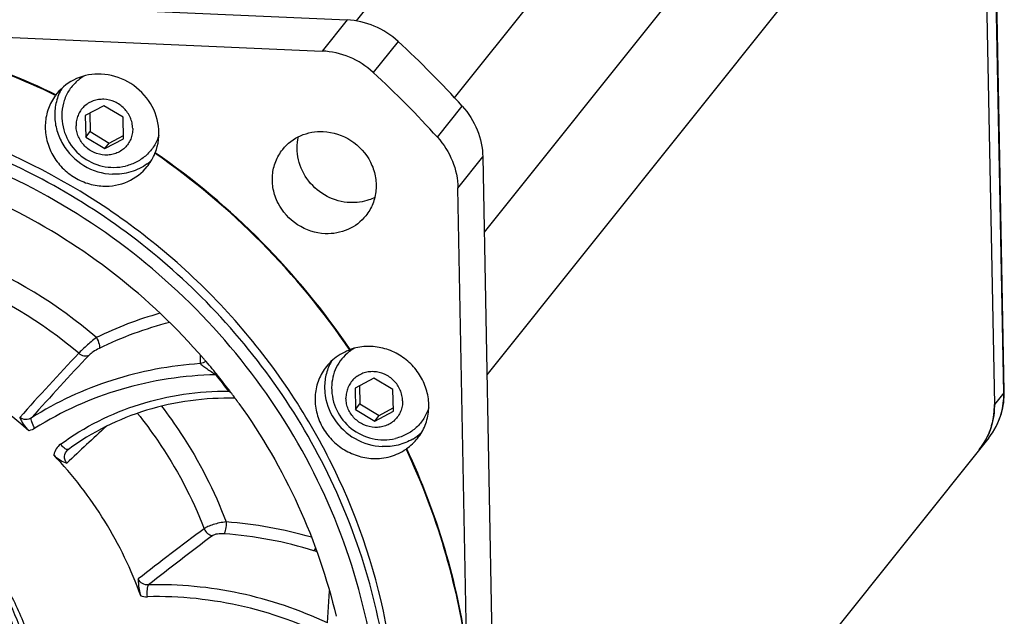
# Model space of a CAD drawing. Header units: millimetres. Extents: x 0 to 420, y 0 to 297.
# Tile 10 of 44: x 154 to 195, y 55 to 80. Entities that reach past the tile are written whole.
import ezdxf

# ---------------------------------------------------------------- set-up
doc = ezdxf.new("R2010")
doc.units = ezdxf.units.MM
doc.header["$LTSCALE"] = 23.1
doc.layers.add('COMPONENTS', color=7, linetype='CONTINUOUS')

msp = doc.modelspace()

# ---------------------------------------------------------------- linework, layer by layer
at = {"layer": 'COMPONENTS', "color": 9, "linetype": 'CONTINUOUS'}
for p, q in [((168.35726, 79.74697), (184.04521, 99.38788)), ((172.42183, 76.56771), (187.70048, 95.6962)), ((192.2514, 94.30228), (173.64573, 71.00846)), ((194.62234, 91.22975), (173.75795, 65.10807)), ((195.13331, 64.36254), (194.62234, 91.22975)), ((167.97363, 79.78985), (166.94565, 78.50285)), ((170.08431, 78.90239), (169.05634, 77.61539)), ((171.71173, 74.93356), (172.7397, 76.22056)), ((172.55856, 72.83404), (173.58654, 74.12104)), ((195.13331, 64.36254), (194.74129, 63.87173)), ((167.16522, 54.83318), (167.24221, 56.16785))]:
    msp.add_line(p, q, dxfattribs=at)
at = {"layer": 'COMPONENTS', "color": 7, "linetype": 'CONTINUOUS'}
for p, q in [((195.15251, 64.41203), (194.64153, 91.27925)), ((194.23031, 90.73895), (194.74129, 63.87173)), ((122.39522, 81.79133), (167.97363, 79.78985)), ((147.48571, 79.3574), (166.94565, 78.50285)), ((155.9364, 76.68925), (155.91898, 76.66743)), ((155.97655, 76.74084), (155.9364, 76.68925)), ((157.9213, 76.23932), (157.14909, 75.82966)), ((158.71041, 75.7611), (157.9213, 76.23932)), ((157.14909, 75.82966), (157.16597, 74.94178)), ((157.33275, 75.92709), (157.34718, 75.16864)), ((158.72729, 74.87322), (158.71041, 75.7611)), ((157.16597, 74.94178), (157.34718, 75.16864)), ((157.16597, 74.94178), (157.95508, 74.46356)), ((157.34718, 75.16864), (158.13628, 74.69043)), ((158.13628, 74.69043), (158.72483, 75.00265)), ((157.95508, 74.46356), (158.72729, 74.87322)), ((157.95508, 74.46356), (158.13628, 74.69043)), ((160.04255, 74.29197), (160.02512, 74.27016)), ((173.58654, 74.12104), (174.44034, 29.22788)), ((172.9231, 53.66667), (172.55856, 72.83404)), ((168.10274, 66.15151), (168.08531, 66.1297)), ((162.58166, 65.12742), (162.60008, 65.10465)), ((169.08164, 64.96783), (168.30943, 64.55817)), ((169.87074, 64.48961), (169.08164, 64.96783)), ((163.11097, 64.45098), (163.13027, 64.42542)), ((168.30943, 64.55817), (168.32631, 63.6703)), ((168.49309, 64.65561), (168.50751, 63.89716)), ((169.88763, 63.60174), (169.87074, 64.48961)), ((168.32631, 63.6703), (168.50751, 63.89716)), ((168.32631, 63.6703), (169.11541, 63.19208)), ((168.50751, 63.89716), (169.29662, 63.41894)), ((169.11541, 63.19208), (169.88763, 63.60174)), ((169.29662, 63.41894), (169.88517, 63.73116)), ((169.11541, 63.19208), (169.29662, 63.41894)), ((194.51099, 62.50256), (174.289, 37.18514)), ((156.41688, 61.98985), (156.417, 61.98996)), ((170.43155, 62.04974), (170.41412, 62.02793))]:
    msp.add_line(p, q, dxfattribs=at)
msp.add_lwpolyline([(156.4169, 61.98987), (156.43222, 62.00357), (156.44929, 62.01697)], dxfattribs=at)
for centre, radius, start, end in [((142.66264, 49.39809), 30.32074, 64.074403, 80.880518), ((142.68007, 49.41992), 30.32073, 64.0744, 80.880521), ((142.69817, 49.13079), 40.45181, 42.042372, 47.389836), ((141.6702, 47.84379), 40.45181, 42.042372, 47.389836), ((158.32695, 75.83815), 2.15087, 179.664785, 283.103835), ((158.04392, 75.04904), 2.1288, 333.665323, 338.538575), ((142.37999, 48.73844), 31.03577, 34.080806, 55.351402), ((142.39829, 48.76112), 31.03457, 34.080388, 55.351819), ((158.43668, 75.54818), 2.1336, 306.550968, 312.764871), ((158.05026, 75.04577), 2.12168, 321.434807, 333.668296), ((142.36269, 48.71965), 27.71302, 44.424996, 62.602371), ((142.4109, 48.78037), 25.96342, 40.891438, 63.296255), ((143.47243, 50.1166), 17.00979, 48.174936, 71.560366), ((168.81529, 64.05439), 2.19995, 109.379064, 114.411764), ((169.20289, 64.58021), 1.86981, 124.584483, 127.928864), ((169.20919, 64.5709), 1.88105, 119.695784, 124.581455), ((142.51428, 48.87722), 25.82187, 40.727148, 40.879144), ((142.52854, 48.88938), 25.80313, 38.998868, 40.727344), ((169.16867, 64.6151), 2.12085, 150.056074, 155.586276), ((142.5769, 48.92846), 25.74096, 37.317256, 38.933811), ((142.61454, 48.95739), 25.69348, 37.086248, 37.316836), ((142.65038, 48.98429), 25.64867, 35.916993, 37.015022), ((169.48729, 64.56667), 2.15087, 179.664785, 283.103835), ((192.09955, 64.35403), 3.05351, 356.742204, 0.152271), ((192.10236, 64.35402), 3.05069, 0.152498, 1.08947), ((142.68948, 49.01275), 25.6003, 35.614335, 35.916746), ((191.77098, 63.81169), 2.97074, 351.487816, 354.985843), ((191.75031, 63.81365), 2.99149, 354.983053, 356.244493), ((191.73503, 63.81452), 3.00681, 356.247159, 1.090346), ((191.84467, 63.79882), 2.8959, 344.867426, 346.697074), ((191.83093, 63.80193), 2.90999, 346.699694, 349.835727), ((191.80132, 63.8073), 2.94008, 349.834444, 351.484869), ((191.89307, 63.78263), 2.84484, 330.24319, 340.047597), ((191.86889, 63.79148), 2.87058, 340.046256, 341.519746), ((191.85579, 63.79577), 2.88437, 341.521402, 344.868271), ((169.22363, 63.80467), 2.13046, 304.539521, 321.303304), ((169.59099, 64.28438), 2.14334, 300.819146, 312.331729), ((191.91449, 63.77233), 2.82116, 321.385446, 329.777057), ((191.9146, 63.77118), 2.82046, 325.258211, 328.534919), ((191.90917, 63.77453), 2.82684, 328.534431, 330.223556), ((191.90997, 63.77403), 2.82592, 329.793353, 335.097864), ((191.93245, 63.75832), 2.79846, 321.38552, 321.82572), ((191.92577, 63.76344), 2.80687, 321.827817, 325.258133)]:
    msp.add_arc(centre, radius, start, end, dxfattribs=at)
at = {"layer": 'COMPONENTS', "color": 9, "linetype": 'CONTINUOUS'}
for centre, radius, start, end in [((145.03497, 52.07148), 19.24975, 49.208404, 68.203354), ((144.95572, 51.97325), 18.40692, 49.630686, 68.428472), ((164.38506, 52.89602), 15.32744, 105.713389, 116.228713), ((164.34269, 52.73997), 14.99547, 104.303864, 116.216769), ((255.1315, -26.76208), 135.12223, 136.6475472, 138.1769788), ((254.83487, -25.98629), 134.00962, 136.7002289, 138.2050965), ((219.53647, 66.69392), 57.64496, 180.7614033, 181.1205883), ((164.87739, 62.02171), 3.86234, 126.570561, 127.002353), ((143.03348, 49.47418), 25.00734, 36.722401, 38.68647), ((164.97625, 61.69629), 3.32559, 124.142048, 124.805287), ((171.547, 76.52325), 14.76633, 235.003139, 235.452034), ((222.04112, -7.19982), 94.9885, 132.3754317, 133.7238548), ((192.30831, 64.26085), 2.81843, 326.216896, 326.593599), ((192.31633, 64.25536), 2.80871, 321.386726, 326.218907), ((156.55204, 61.64792), 0.72197, 126.179847, 168.535338), ((239.56538, -45.62353), 129.98853, 126.5986875, 128.1101209), ((161.75044, 42.10305), 16.95632, 73.722524, 85.855836), ((239.61923, -44.67616), 128.82257, 126.8192233, 128.3078501), ((161.68694, 41.99349), 16.57515, 72.738462, 85.846869), ((165.89863, 55.54369), 2.3855, 69.817573, 72.7671), ((159.69283, 56.75615), 0.83693, 252.298493, 271.452801)]:
    msp.add_arc(centre, radius, start, end, dxfattribs=at)
at = {"layer": 'COMPONENTS', "color": 7, "linetype": 'CONTINUOUS'}
for points, knots in [([(170.08431, 78.90239), (169.79738, 79.16634), (169.13186, 79.59628), (168.35836, 79.77296), (167.97363, 79.78985)], [0, 0, 0, 0, 0.50307365, 1, 1, 1, 1]), ([(169.05634, 77.61539), (168.76941, 77.87934), (168.10389, 78.30928), (167.33039, 78.48596), (166.94565, 78.50285)], [0, 0, 0, 0, 0.50307365, 1, 1, 1, 1]), ([(157.8072, 77.54914), (157.46052, 77.56436), (156.7573, 77.44164), (156.1882, 77.00572), (155.97643, 76.74093)], [0, 0, 0, 0, 0.50580544, 1, 1, 1, 1]), ([(157.11629, 77.47599), (156.9747, 77.39516), (156.71173, 77.1959), (156.41007, 76.80434), (156.22052, 76.34564), (156.1771, 76.01589), (156.17612, 75.85074)], [0, 0, 0, 0, 0.24935502, 0.49780421, 0.74741724, 1, 1, 1, 1]), ([(160.04255, 74.29197), (160.17725, 74.63466), (160.26694, 75.41505), (159.83451, 76.50772), (158.95874, 77.30813), (158.18919, 77.53237), (157.8072, 77.54914)], [0, 0, 0, 0, 0.2428409, 0.49318468, 0.7478353, 1, 1, 1, 1]), ([(164.9837, 35.38125), (165.69051, 36.26613), (166.97589, 38.1468), (168.46654, 41.22605), (169.49383, 44.50794), (170.22174, 49.07711), (169.88043, 54.98634), (167.92033, 60.61561), (165.48731, 64.72622), (163.24994, 67.57136), (160.65225, 70.10632), (156.78706, 73.00047), (151.32841, 75.62074), (146.56514, 76.49419), (144.19386, 76.59832)], [0, 0, 0, 0, 0.06012231, 0.12040391, 0.18099061, 0.24200269, 0.36529675, 0.49078626, 0.55436691, 0.61826967, 0.68235987, 0.74648928, 0.87399368, 1, 1, 1, 1]), ([(155.91898, 76.66743), (155.79525, 76.50243), (155.5945, 76.13156), (155.46585, 75.50987), (155.516, 74.86759), (155.74033, 74.25357), (156.12084, 73.71295), (156.62922, 73.28537), (157.22732, 73.00215), (157.66144, 72.92328), (157.87752, 72.91379)], [0, 0, 0, 0, 0.12022936, 0.24172604, 0.36526514, 0.49095846, 0.61830682, 0.7463482, 0.87391187, 1, 1, 1, 1]), ([(156.17522, 76.95323), (156.07633, 76.78328), (155.92474, 76.41118), (155.85692, 75.80986), (155.95074, 75.20261), (156.28041, 74.44159), (157.03429, 73.67778), (157.85971, 73.42259), (158.26955, 73.4046)], [0, 0, 0, 0, 0.12080054, 0.24313058, 0.36749855, 0.49385631, 0.74798016, 1, 1, 1, 1]), ([(155.1152, 73.32423), (153.38866, 74.21853), (149.75435, 75.63743), (145.89798, 76.24125), (143.97607, 76.32565)], [0, 0, 0, 0, 0.50266858, 1, 1, 1, 1]), ([(159.10918, 75.30002), (159.10774, 75.37587), (159.08946, 75.52862), (159.01807, 75.74896), (158.90531, 75.95405), (158.70629, 76.19603), (158.3799, 76.42327), (157.99479, 76.5163), (157.6881, 76.50025), (157.46798, 76.44416), (157.26583, 76.34587), (157.08948, 76.20913), (156.94586, 76.03923), (156.8406, 75.84276), (156.77776, 75.62754), (156.76578, 75.47777), (156.7672, 75.40286)], [0, 0, 0, 0, 0.0624821, 0.12574108, 0.18967188, 0.25406348, 0.38256713, 0.50952821, 0.57221934, 0.63412343, 0.695336, 0.75606272, 0.81658843, 0.8772328, 0.9382914, 1, 1, 1, 1]), ([(172.7397, 76.22056), (172.999, 75.93297), (173.41833, 75.27008), (173.57932, 74.50052), (173.58654, 74.12104)], [0, 0, 0, 0, 0.50500926, 1, 1, 1, 1]), ([(159.10918, 75.30002), (159.1106, 75.22511), (159.09862, 75.07534), (159.03578, 74.86012), (158.93052, 74.66365), (158.7869, 74.49375), (158.61055, 74.35701), (158.4084, 74.25872), (158.18828, 74.20263), (157.88159, 74.18658), (157.49648, 74.27961), (157.17009, 74.50685), (156.97107, 74.74883), (156.85831, 74.95392), (156.78692, 75.17426), (156.76864, 75.32701), (156.7672, 75.40286)], [0, 0, 0, 0, 0.0617086, 0.1227672, 0.18341157, 0.24393728, 0.304664, 0.36587657, 0.42778066, 0.49047179, 0.61743287, 0.74593652, 0.81032812, 0.87425892, 0.9375179, 1, 1, 1, 1]), ([(160.1925, 75.02152), (160.14508, 74.86534), (160.00903, 74.56434), (159.69373, 74.18292), (159.28793, 73.89619), (158.9756, 73.78078), (158.81458, 73.7433)], [0, 0, 0, 0, 0.24936614, 0.49782045, 0.74744088, 1, 1, 1, 1]), ([(165.3115, 74.43134), (165.50554, 74.67426), (166.02737, 75.07416), (166.67224, 75.18679), (166.99019, 75.17283)], [0, 0, 0, 0, 0.49415268, 1, 1, 1, 1]), ([(168.09859, 72.23075), (167.77159, 72.24511), (167.11299, 72.4258), (166.33479, 73.07502), (165.89452, 73.97874), (165.89332, 74.65047), (165.96821, 74.95916)], [0, 0, 0, 0, 0.25131275, 0.50534626, 0.75611778, 1, 1, 1, 1]), ([(166.99019, 75.17283), (167.3903, 75.15526), (168.19624, 74.89161), (168.89853, 74.10791), (169.16339, 73.34423), (169.19833, 72.74728), (169.06486, 72.17351), (168.86875, 71.83477), (168.74931, 71.68523)], [0, 0, 0, 0, 0.25269459, 0.50708609, 0.6332881, 0.75728181, 0.87924699, 1, 1, 1, 1]), ([(171.71173, 74.93356), (171.97103, 74.64597), (172.39035, 73.98308), (172.55134, 73.21352), (172.55856, 72.83404)], [0, 0, 0, 0, 0.50500926, 1, 1, 1, 1]), ([(167.07062, 70.94375), (166.67051, 70.96132), (165.86457, 71.22497), (165.16228, 72.00867), (164.89742, 72.77235), (164.86249, 73.3693), (164.99595, 73.94307), (165.19206, 74.28181), (165.3115, 74.43134)], [0, 0, 0, 0, 0.25269459, 0.50708609, 0.6332881, 0.75728181, 0.87924699, 1, 1, 1, 1]), ([(166.11078, 37.76734), (167.01172, 39.27793), (168.47034, 42.53894), (169.48177, 47.82099), (169.28566, 53.26213), (167.89415, 58.59762), (165.37884, 63.5748), (161.86076, 67.95875), (157.51096, 71.54216), (154.17616, 73.29246), (152.44364, 73.98293)], [0, 0, 0, 0, 0.12043594, 0.24202125, 0.36521555, 0.49016163, 0.61667122, 0.74427054, 0.87229316, 1, 1, 1, 1]), ([(157.87752, 72.91379), (158.22447, 72.89856), (158.92816, 73.02151), (159.49753, 73.45798), (159.7092, 73.72311)], [0, 0, 0, 0, 0.50584253, 1, 1, 1, 1]), ([(159.70732, 73.8342), (159.5055, 73.68457), (159.04035, 73.4536), (158.52563, 73.39335), (158.26955, 73.4046)], [0, 0, 0, 0, 0.49497919, 1, 1, 1, 1]), ([(169.12045, 72.44318), (169.04272, 72.4045), (168.71948, 72.26888), (168.36153, 72.2192), (168.09859, 72.23075)], [0, 0, 0, 0, 0.2480679, 1, 1, 1, 1]), ([(168.74931, 71.68523), (168.55527, 71.44232), (168.03344, 71.04242), (167.38857, 70.92979), (167.07062, 70.94375)], [0, 0, 0, 0, 0.49415268, 1, 1, 1, 1]), ([(164.76617, 35.10894), (165.67864, 36.25133), (167.2909, 38.72402), (168.96062, 42.83418), (169.83472, 47.21915), (169.88502, 51.73396), (169.11227, 56.23244), (167.54275, 60.56982), (165.22954, 64.60577), (163.24271, 67.00771), (162.15443, 68.11807)], [0, 0, 0, 0, 0.12132831, 0.24318624, 0.36602932, 0.49017773, 0.61577674, 0.74278376, 0.87097967, 1, 1, 1, 1]), ([(167.90607, 66.05766), (167.82938, 66.02285), (167.53351, 65.86784), (167.27477, 65.6422), (167.11904, 65.44725)], [0, 0, 0, 0, 0.25236259, 1, 1, 1, 1]), ([(168.05355, 66.05507), (167.94277, 65.96873), (167.74012, 65.7701), (167.51194, 65.41073), (167.36991, 65.00698), (167.3373, 64.72206), (167.33646, 64.57925)], [0, 0, 0, 0, 0.24861317, 0.4971821, 0.74721498, 1, 1, 1, 1]), ([(168.96754, 66.27765), (168.89373, 66.28089), (168.60129, 66.28024), (168.3088, 66.22399), (168.10274, 66.15151)], [0, 0, 0, 0, 0.25273435, 1, 1, 1, 1]), ([(170.88638, 62.47272), (171.01672, 62.63581), (171.23071, 63.00535), (171.37637, 63.63135), (171.33852, 64.28241), (171.12121, 64.90757), (170.74233, 65.45968), (170.2309, 65.89722), (169.62629, 66.18732), (169.18646, 66.26804), (168.96754, 66.27765)], [0, 0, 0, 0, 0.12020966, 0.24163606, 0.36507827, 0.49071964, 0.61807771, 0.74618222, 0.87383333, 1, 1, 1, 1]), ([(167.11904, 65.44725), (166.98873, 65.28411), (166.77464, 64.91462), (166.62905, 64.28859), (166.66687, 63.63754), (166.8842, 63.01238), (167.26307, 62.46027), (167.7745, 62.02274), (168.37911, 61.73264), (168.81895, 61.65192), (169.03786, 61.64231)], [0, 0, 0, 0, 0.1202192, 0.24164131, 0.36508329, 0.49072362, 0.61808071, 0.74618422, 0.87383435, 1, 1, 1, 1]), ([(167.23745, 65.49169), (167.15957, 65.32009), (167.04859, 64.95166), (167.02194, 64.17743), (167.36508, 63.21957), (168.24991, 62.38561), (169.03843, 62.1503), (169.42988, 62.13311)], [0, 0, 0, 0, 0.12118785, 0.2440437, 0.49368603, 0.74801659, 1, 1, 1, 1]), ([(170.26952, 64.02853), (170.26807, 64.10438), (170.2498, 64.25713), (170.17841, 64.47747), (170.06564, 64.68256), (169.86663, 64.92454), (169.54023, 65.15179), (169.15513, 65.24482), (168.84844, 65.22876), (168.62831, 65.17267), (168.42617, 65.07438), (168.24982, 64.93765), (168.1062, 64.76774), (168.00094, 64.57127), (167.93809, 64.35606), (167.92611, 64.20629), (167.92754, 64.13138)], [0, 0, 0, 0, 0.0624821, 0.12574108, 0.18967188, 0.25406348, 0.38256713, 0.50952821, 0.57221934, 0.63412343, 0.695336, 0.75606272, 0.81658843, 0.8772328, 0.9382914, 1, 1, 1, 1]), ([(163.34146, 64.13298), (162.11128, 64.16287), (159.6487, 63.83977), (157.4214, 62.72998), (156.4493, 62.01698)], [0, 0, 0, 0, 0.50513056, 1, 1, 1, 1]), ([(170.26952, 64.02853), (170.27094, 63.95362), (170.25896, 63.80385), (170.19611, 63.58864), (170.09086, 63.39217), (169.94724, 63.22226), (169.77089, 63.08553), (169.56874, 62.98724), (169.34862, 62.93114), (169.04192, 62.91509), (168.65682, 63.00812), (168.33043, 63.23536), (168.13141, 63.47734), (168.01865, 63.68243), (167.94726, 63.90278), (167.92898, 64.05553), (167.92754, 64.13138)], [0, 0, 0, 0, 0.0617086, 0.1227672, 0.18341157, 0.24393728, 0.304664, 0.36587657, 0.42778066, 0.49047179, 0.61743287, 0.74593652, 0.81032812, 0.87425892, 0.9375179, 1, 1, 1, 1]), ([(194.51099, 62.50256), (194.69938, 62.73842), (195.00486, 63.27418), (195.13087, 63.87736), (195.14812, 64.1805)], [0, 0, 0, 0, 0.49853949, 1, 1, 1, 1]), ([(163.50138, 63.92049), (164.45079, 62.59507), (166.09134, 59.77068), (167.15174, 56.67999), (167.5196, 55.10931)], [0, 0, 0, 0, 0.50265041, 1, 1, 1, 1]), ([(171.3509, 63.74369), (171.30309, 63.5882), (171.16658, 63.28868), (170.85152, 62.90928), (170.44671, 62.62406), (170.1354, 62.50917), (169.97492, 62.47181)], [0, 0, 0, 0, 0.24934503, 0.49780151, 0.74743382, 1, 1, 1, 1]), ([(194.74129, 63.87173), (194.7434, 63.76041), (194.72762, 63.31988), (194.61179, 62.88269), (194.47316, 62.58413)], [0, 0, 0, 0, 0.252743, 1, 1, 1, 1]), ([(154.43732, 63.34174), (154.47868, 63.24608), (154.57957, 63.04513), (154.72634, 62.87176), (154.81548, 62.79209)], [0, 0, 0, 0, 0.46572812, 1, 1, 1, 1]), ([(170.68909, 62.4437), (170.50312, 62.33278), (170.09171, 62.16519), (169.65007, 62.12344), (169.42988, 62.13311)], [0, 0, 0, 0, 0.49558175, 1, 1, 1, 1]), ([(134.17071, 53.4204), (134.23686, 54.02741), (134.47877, 55.22784), (135.16831, 56.92286), (136.16047, 58.45234), (137.42376, 59.76644), (138.91765, 60.82337), (140.594, 61.58978), (142.39983, 62.04163), (144.90902, 62.20852), (148.08135, 61.57459), (151.42925, 59.59644), (153.54176, 57.11516), (154.65504, 54.81875), (155.00487, 53.59592), (155.12392, 52.97838)], [0, 0, 0, 0, 0.06128039, 0.12207754, 0.18261171, 0.24314146, 0.30392462, 0.36518484, 0.42708162, 0.48969122, 0.6164387, 0.7448662, 0.87314603, 0.93688245, 1, 1, 1, 1]), ([(169.03786, 61.64231), (169.2813, 61.63162), (169.77024, 61.68495), (170.21715, 61.89248), (170.41412, 62.02793)], [0, 0, 0, 0, 0.5047889, 1, 1, 1, 1]), ([(170.41412, 62.02793), (171.03713, 60.69809), (172.08389, 57.95545), (172.70715, 55.08616), (172.90567, 53.64486)], [0, 0, 0, 0, 0.50233242, 1, 1, 1, 1]), ([(170.43155, 62.04974), (171.05455, 60.7199), (172.10132, 57.97727), (172.72457, 55.10797), (172.9231, 53.66667)], [0, 0, 0, 0, 0.50233236, 1, 1, 1, 1]), ([(144.52259, 61.65886), (144.98709, 61.63847), (145.91792, 61.53442), (147.28473, 61.19473), (148.60352, 60.67719), (149.84948, 59.99151), (150.99955, 59.15049), (152.03234, 58.16977), (152.92865, 57.06756), (153.67174, 55.8643), (154.24772, 54.58236), (154.64573, 53.24553), (154.8582, 51.8787), (154.88098, 50.50737), (154.71346, 49.15723), (154.35854, 47.85353), (153.82296, 46.62115), (153.3512, 45.86123), (153.08975, 45.50161)], [0, 0, 0, 0, 0.06278266, 0.12603203, 0.18965767, 0.25353994, 0.31754239, 0.38152043, 0.44533108, 0.50884281, 0.57194464, 0.63455428, 0.69662461, 0.75814795, 0.81915768, 0.87972672, 0.9399627, 1, 1, 1, 1]), ([(154.92209, 52.75555), (154.73822, 53.95762), (153.91947, 56.33216), (151.56769, 59.26486), (148.37945, 61.2703), (145.91953, 61.82331), (144.69682, 61.877)], [0, 0, 0, 0, 0.24741683, 0.49888879, 0.75098874, 1, 1, 1, 1]), ([(155.84444, 61.79146), (155.92462, 61.70664), (156.09561, 61.56936), (156.29381, 61.48088), (156.38665, 61.44641)], [0, 0, 0, 0, 0.54099379, 1, 1, 1, 1]), ([(159.43835, 55.95885), (159.05346, 57.03491), (158.04807, 59.11995), (156.63657, 60.9535), (155.84447, 61.79142)], [0, 0, 0, 0, 0.49777357, 1, 1, 1, 1]), ([(159.33973, 56.65482), (159.33934, 56.59991), (159.34142, 56.36539), (159.3777, 56.12834), (159.43831, 55.95893)], [0, 0, 0, 0, 0.23383659, 1, 1, 1, 1])]:
    msp.add_open_spline(points, degree=3, knots=knots, dxfattribs=at)
at = {"layer": 'COMPONENTS', "color": 9, "linetype": 'CONTINUOUS'}
for points, knots in [([(157.61101, 66.64529), (157.46412, 66.53416), (157.2587, 66.36498), (157.0186, 66.14385), (156.91818, 66.04285), (156.8781, 65.99721)], [0, 0, 0, 0, 0.5642683, 0.81394988, 1, 1, 1, 1]), ([(157.61101, 66.64529), (157.65849, 66.55967), (157.71256, 66.43247), (157.73897, 66.27741), (157.7318, 66.21247), (157.71816, 66.19284)], [0, 0, 0, 0, 0.61649221, 0.84948266, 1, 1, 1, 1]), ([(156.8781, 65.99721), (156.93704, 65.94521), (157.07845, 65.87148), (157.24057, 65.88787), (157.30595, 65.91958)], [0, 0, 0, 0, 0.5196304, 1, 1, 1, 1]), ([(157.71816, 66.19284), (157.63443, 66.15152), (157.49229, 66.06769), (157.35525, 65.97192), (157.30595, 65.91958)], [0, 0, 0, 0, 0.56493302, 1, 1, 1, 1]), ([(161.90253, 65.56657), (160.66563, 65.485), (158.21901, 65.0273), (155.95952, 63.97823), (154.92597, 63.32659)], [0, 0, 0, 0, 0.50360765, 1, 1, 1, 1]), ([(161.90259, 65.56657), (161.91463, 65.5523), (161.94991, 65.52276), (162.03843, 65.45404), (162.17657, 65.35717), (162.35865, 65.23354), (162.48693, 65.14911), (162.55284, 65.10621)], [0, 0, 0, 0, 0.07022257, 0.17182475, 0.42235947, 0.70414854, 1, 1, 1, 1]), ([(162.55366, 65.10522), (161.23004, 65.07748), (158.5981, 64.68064), (156.16769, 63.58772), (155.06558, 62.89286)], [0, 0, 0, 0, 0.50400361, 1, 1, 1, 1]), ([(156.12584, 62.23067), (157.10927, 62.95198), (159.35318, 64.08184), (161.83561, 64.43843), (163.07791, 64.42703)], [0, 0, 0, 0, 0.49537701, 1, 1, 1, 1]), ([(194.6611, 62.7091), (194.81964, 62.94948), (195.06536, 63.48595), (195.13886, 64.07079), (195.13331, 64.36254)], [0, 0, 0, 0, 0.49668771, 1, 1, 1, 1]), ([(195.13331, 64.36254), (195.13642, 64.36643), (195.14675, 64.38098), (195.15271, 64.39913), (195.15249, 64.41203)], [0, 0, 0, 0, 0.27870009, 1, 1, 1, 1]), ([(160.29852, 63.80385), (160.57957, 63.43839), (161.64396, 61.94604), (162.49017, 60.29762), (162.97581, 59.01503)], [0, 0, 0, 0, 0.25158954, 1, 1, 1, 1]), ([(154.92597, 63.32659), (154.85478, 63.27935), (154.67942, 63.22539), (154.50421, 63.28778), (154.4373, 63.34176)], [0, 0, 0, 0, 0.49846399, 1, 1, 1, 1]), ([(155.06531, 62.89325), (155.01055, 62.9733), (154.94596, 63.09356), (154.9082, 63.24351), (154.91281, 63.30753), (154.92597, 63.32659)], [0, 0, 0, 0, 0.6211189, 0.85164211, 1, 1, 1, 1]), ([(159.3024, 63.50842), (159.59309, 63.14724), (160.69363, 61.66883), (161.56727, 60.02102), (162.06538, 58.73531)], [0, 0, 0, 0, 0.25163617, 1, 1, 1, 1]), ([(156.32163, 62.04236), (156.30516, 62.05271), (156.23176, 62.10653), (156.16954, 62.17428), (156.12558, 62.23049)], [0, 0, 0, 0, 0.21426443, 1, 1, 1, 1]), ([(156.38666, 61.44641), (156.32051, 61.51916), (156.2464, 61.72849), (156.34603, 61.9223), (156.41689, 61.98984)], [0, 0, 0, 0, 0.50111738, 1, 1, 1, 1]), ([(156.44928, 62.01698), (156.44265, 62.01215), (156.39816, 61.99694), (156.35275, 62.0228), (156.32163, 62.04236)], [0, 0, 0, 0, 0.18243611, 1, 1, 1, 1]), ([(162.97581, 59.01503), (162.79313, 58.99546), (162.53342, 58.94391), (162.23272, 58.83521), (162.11044, 58.77135), (162.06538, 58.73531)], [0, 0, 0, 0, 0.57417551, 0.81967462, 1, 1, 1, 1]), ([(162.06538, 58.73531), (162.0929, 58.66043), (162.18808, 58.52568), (162.34039, 58.45827), (162.41687, 58.45022)], [0, 0, 0, 0, 0.50919667, 1, 1, 1, 1]), ([(162.97581, 59.01503), (162.97487, 58.91503), (162.96328, 58.7736), (162.92645, 58.61124), (162.9031, 58.54663), (162.88735, 58.52512)], [0, 0, 0, 0, 0.59813852, 0.84053086, 1, 1, 1, 1]), ([(162.88735, 58.52512), (162.79473, 58.53175), (162.66083, 58.52795), (162.50395, 58.49371), (162.43978, 58.46739), (162.41687, 58.45022)], [0, 0, 0, 0, 0.57756303, 0.82190402, 1, 1, 1, 1]), ([(166.66595, 57.93782), (166.66053, 57.9252), (166.64262, 57.88556), (166.62333, 57.84591), (166.60535, 57.8221)], [0, 0, 0, 0, 0.31528009, 1, 1, 1, 1]), ([(159.76386, 56.40981), (159.67776, 56.40339), (159.4987, 56.43942), (159.37242, 56.57628), (159.3397, 56.6549)], [0, 0, 0, 0, 0.50343801, 1, 1, 1, 1]), ([(159.714, 55.91995), (159.70502, 56.01917), (159.70359, 56.16048), (159.72844, 56.32348), (159.7485, 56.38858), (159.76386, 56.40981)], [0, 0, 0, 0, 0.60098398, 0.84190776, 1, 1, 1, 1]), ([(167.16522, 54.83318), (166.00931, 55.37791), (163.58055, 56.20244), (161.02529, 56.44312), (159.76385, 56.40981)], [0, 0, 0, 0, 0.50314242, 1, 1, 1, 1]), ([(167.56048, 54.06723), (166.35288, 54.70055), (163.78766, 55.66683), (161.05924, 55.95501), (159.71404, 55.91949)], [0, 0, 0, 0, 0.5033088, 1, 1, 1, 1])]:
    msp.add_open_spline(points, degree=3, knots=knots, dxfattribs=at)
for points in [[(162.12452, 65.66888), (162.06431, 65.61401), (161.98336, 65.57713), (161.90258, 65.56656)], [(155.06558, 62.89286), (154.98956, 62.84492), (154.90355, 62.81021), (154.81555, 62.79203)]]:
    msp.add_open_spline(points, degree=3, dxfattribs=at)

doc.saveas('drawing.dxf')
